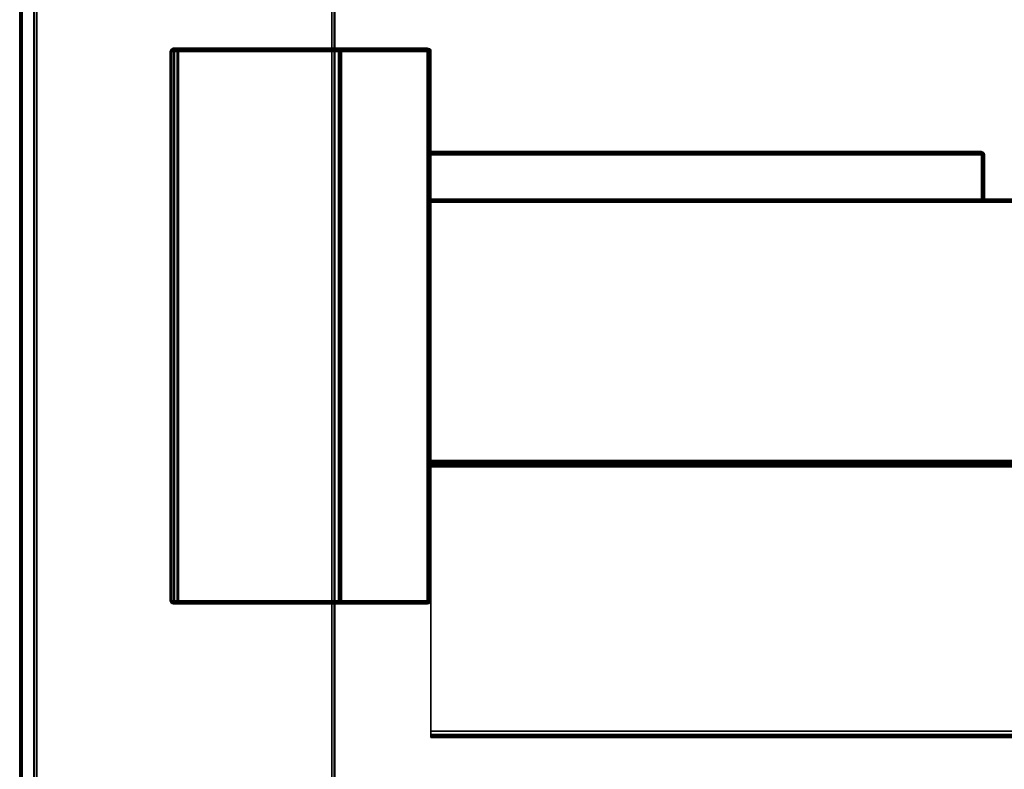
# Model space of a CAD drawing. Header units: inches. Extents: x 82 to 767, y -5 to 263.
# Tile 96 of 256: x 575.07 to 581.5, y 109.93 to 114.84. Entities that reach past the tile are written whole.
import ezdxf
from ezdxf.enums import TextEntityAlignment as Align

# ---------------------------------------------------------------- set-up
doc = ezdxf.new("R2010")
doc.units = ezdxf.units.IN
doc.header["$MEASUREMENT"] = 0
for name, color, linetype in [('A-FURN-3-COLLECTION-NAAN-TABLE-BASE-BRACKETS', 253, 'Continuous'), ('A-FURN-3-COLLECTION-NAAN-TABLE-BASE-LEGS-HORIZONTAL', 45, 'Continuous'), ('A-FURN-3-COLLECTION-NAAN-TABLE-RAIL-FIXED', 9, 'Continuous'), ('A-FURN-3-COLLECTION-NAAN-TABLE-TOP-EDGE', 33, 'Continuous'), ('A-FURN-3-COLLECTION-NAAN-TABLE-TOP-SURFACE-BOTTOM', 33, 'Continuous'), ('A-FURN-3-COLLECTION-NAAN-TABLE-TOP-SURFACE-TOP', 33, 'Continuous'), ('A-FURN-HAWORTH-ATT', 7, 'Continuous')]:
    doc.layers.add(name, color=color, linetype=linetype)
doc.styles.get("Standard").update_dxf_attribs({"font": 'arial.ttf'})

# ---------------------------------------------------------------- blocks, each defined once
blk = doc.blocks.new('HCCS-NNTC-2F-3D-3')
at = {"layer": 'A-FURN-3-COLLECTION-NAAN-TABLE-BASE-BRACKETS'}
for points, invisible_edges in [([(-46.2415, -9.0824, 26.3767), (-46.2436, -9.0824, 26.3437), (-46.2468, -9.0824, 26.3605), (-46.2415, -9.0824, 26.3767)], 1), ([(-46.229, -9.0824, 26.3884), (-46.2328, -9.0824, 26.3305), (-46.2436, -9.0824, 26.3437), (-46.2415, -9.0824, 26.3767)], 5), ([(-46.2124, -9.0824, 26.3927), (-46.2169, -9.0824, 26.3241), (-46.2328, -9.0824, 26.3305), (-46.229, -9.0824, 26.3884)], 5), ([(-44.5827, -9.0824, 26.109), (-46.2169, -9.0824, 26.3241), (-46.2124, -9.0824, 26.3927), (-45.1461, -9.0824, 26.3927)], 10), ([(-44.5827, -9.0824, 28.4094), (-44.5827, -9.0824, 26.109), (-45.1461, -9.0824, 26.3927), (-45.1461, -9.0824, 28.4094)], 2), ([(-44.5827, -12.6959, 28.4094), (-44.5827, -9.0824, 28.4094), (-45.1461, -9.0824, 28.4094), (-45.1461, -12.6959, 28.4094)], 1), ([(-40.9612, -10.0682, 28.4094), (-40.9612, -9.7785, 28.4094), (-44.5827, -9.7785, 28.4094), (-44.5827, -10.0682, 28.4094)], 4), ([(-44.5827, -10.0682, 28.4094), (-44.5727, -10.0682, 28.4067), (-44.5626, -10.0682, 28.3893), (-40.9612, -10.0682, 28.4094)], 6), ([(-44.5727, -10.0682, 28.4067), (-44.5653, -10.0682, 28.3993), (-44.5653, -10.0682, 28.3993), (-44.5626, -10.0682, 28.3893)], 8), ([(-44.5626, -10.0682, 28.3893), (-44.5626, -10.0682, 26.4749), (-40.9612, -10.0682, 26.4749), (-40.9612, -10.0682, 28.4094)], 12), ([(-40.9612, -10.0682, 26.4749), (-40.9511, -10.0682, 26.4776), (-40.9511, -10.0682, 28.4066), (-40.9612, -10.0682, 28.4094)], 10), ([(-40.9511, -10.0682, 26.4776), (-40.9438, -10.0682, 26.485), (-40.9438, -10.0682, 28.3993), (-40.9511, -10.0682, 28.4066)], 10), ([(-40.9438, -10.0682, 26.485), (-40.941, -10.0682, 26.495), (-40.941, -10.0682, 28.3893), (-40.9438, -10.0682, 28.3993)], 8), ([(-46.2415, -12.716, 26.3767), (-46.2468, -12.716, 26.3605), (-46.2436, -12.716, 26.3437), (-46.2415, -12.716, 26.3767)], 4), ([(-46.2415, -12.716, 26.3767), (-46.2436, -12.716, 26.3437), (-46.2328, -12.716, 26.3305), (-46.229, -12.716, 26.3884)], 5), ([(-46.229, -12.716, 26.3884), (-46.2328, -12.716, 26.3305), (-46.2169, -12.716, 26.3241), (-46.2124, -12.716, 26.3927)], 5), ([(-45.1461, -12.716, 26.3927), (-46.2124, -12.716, 26.3927), (-46.2169, -12.716, 26.3241), (-44.5827, -12.716, 26.109)], 10), ([(-45.1461, -12.716, 28.3893), (-45.1461, -12.716, 26.3927), (-44.5827, -12.716, 26.109), (-44.5827, -12.716, 28.3893)], 2)]:
    blk.add_3dface(points, dxfattribs=dict(at, invisible_edges=invisible_edges))
for points in [[(-46.2196, -12.6959, 26.3042), (-46.2196, -9.1025, 26.3042), (-44.5854, -9.1025, 26.089), (-44.5854, -12.6959, 26.089)], [(-45.1662, -9.1025, 26.4128), (-46.2124, -9.1025, 26.4128), (-46.2124, -12.6959, 26.4128), (-45.1662, -12.6959, 26.4128)], [(-45.1662, -9.1025, 28.3893), (-45.1662, -9.1025, 26.4128), (-45.1662, -12.6959, 26.4128), (-45.1662, -12.6959, 28.3893)], [(-44.5626, -12.6959, 28.3893), (-44.5626, -12.6959, 26.109), (-44.5626, -9.1025, 26.109), (-44.5626, -9.1025, 28.3893)], [(-40.9612, -9.7584, 28.3893), (-40.9612, -9.7584, 26.495), (-44.5626, -9.7584, 26.495), (-44.5626, -9.7584, 28.3893)], [(-44.5626, -10.0682, 26.4749), (-44.5626, -9.7785, 26.4749), (-40.9612, -9.7785, 26.4749), (-40.9612, -10.0682, 26.4749)], [(-40.941, -10.0682, 28.3893), (-40.941, -10.0682, 26.495), (-40.941, -9.7785, 26.495), (-40.941, -9.7785, 28.3893)]]:
    blk.add_3dface(points, dxfattribs=at)
at = {"layer": 'A-FURN-3-COLLECTION-NAAN-TABLE-RAIL-FIXED'}
for points, invisible_edges in [([(-44.5626, -10.0682, 26.3974), (-44.5626, -10.0709, 26.3873), (-44.5626, -11.7958, 26.3873), (-44.5626, -11.7985, 26.3974)], 10), ([(-44.5626, -10.0682, 28.3893), (-44.5626, -10.0682, 26.3974), (-44.5626, -11.7985, 26.3974), (-44.5626, -11.7985, 28.2887)], 10), ([(-44.5626, -10.0709, 28.3993), (-44.5626, -10.0682, 28.3893), (-44.5626, -11.7985, 28.2887), (-44.5626, -11.8012, 28.2987)], 10), ([(-44.5626, -10.0709, 26.3873), (-44.5626, -10.0783, 26.38), (-44.5626, -11.7885, 26.38), (-44.5626, -11.7958, 26.3873)], 10), ([(-44.5626, -10.0783, 28.4067), (-44.5626, -10.0709, 28.3993), (-44.5626, -11.8012, 28.2987), (-44.5626, -11.8086, 28.3061)], 10), ([(-44.5626, -10.0883, 28.4094), (-44.5626, -10.0783, 28.4067), (-44.5626, -11.8086, 28.3061), (-44.5626, -11.8187, 28.3088)], 10), ([(-44.5626, -10.0783, 26.38), (-44.5626, -10.0883, 26.3773), (-44.5626, -11.7784, 26.3773), (-44.5626, -11.7885, 26.38)], 8), ([(-44.5626, -10.0883, 28.4094), (-44.5626, -11.8187, 28.3088), (-44.5626, -13.5691, 28.404), (-44.5626, -13.549, 28.4094)], 3), ([(-44.5626, -11.8187, 28.3088), (-44.5626, -13.5691, 28.3088), (-44.5626, -13.5838, 28.3893), (-44.5626, -13.5691, 28.404)], 10), ([(-44.5626, -13.5691, 28.3088), (-44.5626, -13.5791, 28.3115), (-44.5626, -13.5892, 28.3691), (-44.5626, -13.5838, 28.3893)], 10), ([(-44.5626, -13.5791, 28.3115), (-44.5626, -13.5865, 28.3188), (-44.5626, -13.5892, 28.3289), (-44.5626, -13.5892, 28.3691)], 8)]:
    blk.add_3dface(points, dxfattribs=dict(at, invisible_edges=invisible_edges))
at = {"layer": 'A-FURN-3-COLLECTION-NAAN-TABLE-TOP-SURFACE-BOTTOM'}
blk.add_3dface([(-47.2345, -18.6845, 28.4094), (-47.2345, 18.6845, 28.4094), (47.2345, 18.6845, 28.4094), (47.2345, -18.6845, 28.4094)], dxfattribs=at)
at = {"layer": 'A-FURN-3-COLLECTION-NAAN-TABLE-TOP-SURFACE-TOP'}
blk.add_3dface([(-47.2345, 18.6845, 29), (-47.2345, -18.6845, 29), (47.2345, -18.6845, 29), (47.2345, 18.6845, 29)], dxfattribs=at)
at = {"layer": 'A-FURN-HAWORTH-ATT', "flags": 1}
for tag, p in [('HAWMC', (0, 0)), ('HAWPN', (0, -0.1667)), ('HAWSN', (0, -0.3333))]:
    blk.add_attdef(tag, text='', height=0.1, dxfattribs=at).set_placement(p, align=Align.TOP_CENTER)
at = {"layer": 'A-FURN-3-COLLECTION-NAAN-TABLE-BASE-BRACKETS'}
mesh = blk.add_polymesh((4, 13), dxfattribs=at)
for k, corner in enumerate([(-44.5854, -9.1025, 26.089), (-44.5854, -9.1025, 26.089), (-44.5854, -9.1025, 26.089), (-44.5854, -9.1025, 26.089), (-46.2196, -9.1025, 26.3042), (-46.2447, -9.1025, 26.3143), (-46.2619, -9.1025, 26.3352), (-46.2669, -9.1025, 26.3618), (-46.2584, -9.1025, 26.3875), (-46.2387, -9.1025, 26.4061), (-46.2124, -9.1025, 26.4128), (-45.1662, -9.1025, 26.4128), (-45.1662, -9.1025, 28.3893), (-44.5742, -9.1025, 26.0907), (-44.5738, -9.0978, 26.0915), (-44.5774, -9.0939, 26.0915), (-44.585, -9.0924, 26.0917), (-46.2192, -9.0924, 26.3068), (-46.2419, -9.0924, 26.3163), (-46.2574, -9.0924, 26.3362), (-46.2618, -9.0924, 26.3615), (-46.2541, -9.0924, 26.386), (-46.2362, -9.0924, 26.4036), (-46.2124, -9.0924, 26.4101), (-45.163, -9.0916, 26.4096), (-45.1641, -9.0936, 28.3982), (-44.5658, -9.1025, 26.0982), (-44.567, -9.0949, 26.0988), (-44.5729, -9.088, 26.0988), (-44.5841, -9.0851, 26.099), (-46.2183, -9.0851, 26.3142), (-46.2365, -9.0851, 26.3222), (-46.2488, -9.0851, 26.3392), (-46.2523, -9.0851, 26.3609), (-46.246, -9.0851, 26.3819), (-46.2316, -9.0851, 26.3971), (-46.2124, -9.0851, 26.4027), (-45.1559, -9.085, 26.4025), (-45.1575, -9.0859, 28.4058), (-44.5626, -9.1025, 26.109), (-44.5627, -9.0924, 26.1088), (-44.5701, -9.0851, 26.1088), (-44.5827, -9.0824, 26.109), (-46.2169, -9.0824, 26.3241), (-46.2328, -9.0824, 26.3305), (-46.2436, -9.0824, 26.3437), (-46.2468, -9.0824, 26.3605), (-46.2415, -9.0824, 26.3767), (-46.229, -9.0824, 26.3884), (-46.2124, -9.0824, 26.3927), (-45.1461, -9.0824, 26.3927), (-45.1461, -9.0824, 28.4094)]):
    mesh.set_mesh_vertex(divmod(k, 13), corner)
mesh = blk.add_polymesh((2, 7), dxfattribs=at)
for k, corner in enumerate([(-46.2196, -12.6959, 26.3042), (-46.2447, -12.6959, 26.3143), (-46.2619, -12.6959, 26.3352), (-46.2669, -12.6959, 26.3618), (-46.2584, -12.6959, 26.3875), (-46.2387, -12.6959, 26.4061), (-46.2124, -12.6959, 26.4128), (-46.2196, -9.1025, 26.3042), (-46.2447, -9.1025, 26.3143), (-46.2619, -9.1025, 26.3352), (-46.2669, -9.1025, 26.3618), (-46.2584, -9.1025, 26.3875), (-46.2387, -9.1025, 26.4061), (-46.2124, -9.1025, 26.4128)]):
    mesh.set_mesh_vertex(divmod(k, 7), corner)
mesh = blk.add_polymesh((10, 4), dxfattribs=at)
for k, corner in enumerate([(-45.1461, -9.0824, 28.4094), (-45.1575, -9.0859, 28.4058), (-45.1641, -9.0936, 28.3982), (-45.1662, -9.1025, 28.3893), (-45.1461, -12.6959, 28.4094), (-45.1562, -12.6959, 28.4067), (-45.1635, -12.6959, 28.3993), (-45.1662, -12.6959, 28.3893), (-45.1461, -12.6959, 28.4094), (-45.1548, -12.7009, 28.4067), (-45.1612, -12.7046, 28.3993), (-45.1635, -12.7059, 28.3893), (-45.1461, -12.6959, 28.4094), (-45.1511, -12.7046, 28.4067), (-45.1548, -12.711, 28.3993), (-45.1562, -12.7133, 28.3893), (-45.1461, -12.6959, 28.4094), (-45.1461, -12.7059, 28.4067), (-45.1461, -12.7133, 28.3993), (-45.1461, -12.716, 28.3893), (-44.5827, -12.6959, 28.4094), (-44.5827, -12.7059, 28.4067), (-44.5827, -12.7133, 28.3993), (-44.5827, -12.716, 28.3893), (-44.5827, -12.6959, 28.4094), (-44.5777, -12.7046, 28.4067), (-44.574, -12.711, 28.3993), (-44.5727, -12.7133, 28.3893), (-44.5827, -12.6959, 28.4094), (-44.574, -12.7009, 28.4067), (-44.5676, -12.7046, 28.3993), (-44.5653, -12.7059, 28.3893), (-44.5827, -12.6959, 28.4094), (-44.5727, -12.6959, 28.4067), (-44.5653, -12.6959, 28.3993), (-44.5626, -12.6959, 28.3893), (-44.5827, -10.0682, 28.4094), (-44.5727, -10.0682, 28.4067), (-44.5653, -10.0682, 28.3993), (-44.5626, -10.0682, 28.3893)]):
    mesh.set_mesh_vertex(divmod(k, 4), corner)
mesh = blk.add_polymesh((2, 4), dxfattribs=at)
for k, corner in enumerate([(-44.5626, -12.6959, 26.109), (-44.5658, -12.6959, 26.0982), (-44.5742, -12.6959, 26.0907), (-44.5854, -12.6959, 26.089), (-44.5626, -9.1025, 26.109), (-44.5658, -9.1025, 26.0982), (-44.5742, -9.1025, 26.0907), (-44.5854, -9.1025, 26.089)]):
    mesh.set_mesh_vertex(divmod(k, 4), corner)
mesh = blk.add_polymesh((3, 4), dxfattribs=at)
for k, corner in enumerate([(-44.5626, -9.1025, 26.109), (-44.5627, -9.0924, 26.1088), (-44.5701, -9.0851, 26.1088), (-44.5827, -9.0824, 26.109), (-44.5626, -9.1025, 28.3893), (-44.5653, -9.0926, 28.3991), (-44.5719, -9.0855, 28.4062), (-44.5827, -9.0824, 28.4094), (-44.5626, -9.7584, 28.3893), (-44.5661, -9.7619, 28.4007), (-44.5738, -9.7696, 28.4072), (-44.5827, -9.7785, 28.4094)]):
    mesh.set_mesh_vertex(divmod(k, 4), corner)
mesh = blk.add_polymesh((6, 4), dxfattribs=at)
for k, corner in enumerate([(-40.9612, -10.0682, 28.4094), (-40.9511, -10.0682, 28.4066), (-40.9438, -10.0682, 28.3993), (-40.941, -10.0682, 28.3893), (-40.9612, -9.7785, 28.4094), (-40.9511, -9.7785, 28.4067), (-40.9437, -9.7785, 28.3993), (-40.941, -9.7785, 28.3893), (-40.9612, -9.7785, 28.4094), (-40.9525, -9.7735, 28.4067), (-40.9461, -9.7698, 28.3993), (-40.9437, -9.7684, 28.3893), (-40.9612, -9.7785, 28.4094), (-40.9561, -9.7698, 28.4067), (-40.9525, -9.7634, 28.3993), (-40.9511, -9.7611, 28.3893), (-40.9612, -9.7785, 28.4094), (-40.9612, -9.7684, 28.4067), (-40.9612, -9.7611, 28.3993), (-40.9612, -9.7584, 28.3893), (-44.5827, -9.7785, 28.4094), (-44.5738, -9.7696, 28.4072), (-44.5661, -9.7619, 28.4007), (-44.5626, -9.7584, 28.3893)]):
    mesh.set_mesh_vertex(divmod(k, 4), corner)
mesh = blk.add_polymesh((6, 4), dxfattribs=at)
for k, corner in enumerate([(-40.941, -10.0682, 26.495), (-40.9438, -10.0682, 26.485), (-40.9511, -10.0682, 26.4776), (-40.9612, -10.0682, 26.4749), (-40.941, -9.7785, 26.495), (-40.9437, -9.7785, 26.485), (-40.9511, -9.7785, 26.4776), (-40.9612, -9.7785, 26.4749), (-40.9437, -9.7684, 26.495), (-40.9461, -9.7698, 26.485), (-40.9525, -9.7735, 26.4776), (-40.9612, -9.7785, 26.4749), (-40.9511, -9.7611, 26.495), (-40.9525, -9.7634, 26.485), (-40.9561, -9.7698, 26.4776), (-40.9612, -9.7785, 26.4749), (-40.9612, -9.7584, 26.495), (-40.9612, -9.7611, 26.485), (-40.9612, -9.7684, 26.4776), (-40.9612, -9.7785, 26.4749), (-44.5626, -9.7584, 26.495), (-44.5626, -9.7611, 26.485), (-44.5626, -9.7684, 26.4776), (-44.5626, -9.7785, 26.4749)]):
    mesh.set_mesh_vertex(divmod(k, 4), corner)
mesh = blk.add_polymesh((2, 4), dxfattribs=at)
for k, corner in enumerate([(-40.9612, -9.7584, 28.3893), (-40.9511, -9.7611, 28.3893), (-40.9437, -9.7684, 28.3893), (-40.941, -9.7785, 28.3893), (-40.9612, -9.7584, 26.495), (-40.9511, -9.7611, 26.495), (-40.9437, -9.7684, 26.495), (-40.941, -9.7785, 26.495)]):
    mesh.set_mesh_vertex(divmod(k, 4), corner)
mesh = blk.add_polymesh((4, 13), dxfattribs=at)
for k, corner in enumerate([(-44.5626, -12.6959, 26.109), (-44.5655, -12.7058, 26.109), (-44.5728, -12.7131, 26.109), (-44.5854, -12.716, 26.1092), (-46.2169, -12.716, 26.3241), (-46.2328, -12.716, 26.3305), (-46.2436, -12.716, 26.3437), (-46.2468, -12.716, 26.3605), (-46.2415, -12.716, 26.3767), (-46.229, -12.716, 26.3884), (-46.2124, -12.716, 26.3927), (-45.1461, -12.716, 26.3927), (-45.1461, -12.716, 28.3893), (-44.5658, -12.6959, 26.0982), (-44.5684, -12.7033, 26.0982), (-44.5756, -12.7104, 26.0982), (-44.5854, -12.7133, 26.0991), (-46.2183, -12.7133, 26.3142), (-46.2365, -12.7133, 26.3222), (-46.2488, -12.7133, 26.3392), (-46.2523, -12.7133, 26.3609), (-46.246, -12.7133, 26.3819), (-46.2316, -12.7133, 26.3971), (-46.2124, -12.7133, 26.4027), (-45.155, -12.7139, 26.4016), (-45.1562, -12.7133, 28.3893), (-44.5742, -12.6959, 26.0907), (-44.5757, -12.7014, 26.0907), (-44.5798, -12.7055, 26.0907), (-44.5854, -12.7059, 26.0918), (-46.2192, -12.7059, 26.3068), (-46.2419, -12.7059, 26.3163), (-46.2574, -12.7059, 26.3362), (-46.2618, -12.7059, 26.3615), (-46.2541, -12.7059, 26.386), (-46.2362, -12.7059, 26.4036), (-46.2124, -12.7059, 26.4101), (-45.1627, -12.7073, 26.4093), (-45.1635, -12.7059, 28.3893), (-44.5854, -12.6959, 26.089), (-44.5854, -12.6959, 26.089), (-44.5854, -12.6959, 26.089), (-44.5854, -12.6959, 26.089), (-46.2196, -12.6959, 26.3042), (-46.2447, -12.6959, 26.3143), (-46.2619, -12.6959, 26.3352), (-46.2669, -12.6959, 26.3618), (-46.2584, -12.6959, 26.3875), (-46.2387, -12.6959, 26.4061), (-46.2124, -12.6959, 26.4128), (-45.1662, -12.6959, 26.4128), (-45.1662, -12.6959, 28.3893)]):
    mesh.set_mesh_vertex(divmod(k, 13), corner)
mesh = blk.add_polymesh((4, 2), dxfattribs=at)
for k, corner in enumerate([(-44.5827, -12.716, 28.3893), (-44.5854, -12.716, 26.1092), (-44.5727, -12.7133, 28.3893), (-44.5728, -12.7131, 26.109), (-44.5653, -12.7059, 28.3893), (-44.5655, -12.7058, 26.109), (-44.5626, -12.6959, 28.3893), (-44.5626, -12.6959, 26.109)]):
    mesh.set_mesh_vertex(divmod(k, 2), corner)
at = {"layer": 'A-FURN-3-COLLECTION-NAAN-TABLE-BASE-LEGS-HORIZONTAL'}
mesh = blk.add_polymesh((2, 12), dxfattribs=dict(at, n_close=True))
for k, corner in enumerate([(-47.1582, 16.6436, 26.4603), (-47.1532, 16.6288, 26.4455), (-47.1385, 16.6239, 26.4406), (-45.2091, 16.6239, 26.4406), (-45.1944, 16.6288, 26.4455), (-45.1894, 16.6436, 26.4603), (-45.1894, 18.5729, 28.3897), (-45.1943, 18.5877, 28.4045), (-45.2091, 18.5926, 28.4094), (-47.1385, 18.5926, 28.4094), (-47.1532, 18.5877, 28.4045), (-47.1582, 18.5729, 28.3897), (-47.1581, -16.6584, 26.4603), (-47.1532, -16.6437, 26.4455), (-47.1382, -16.6387, 26.4406), (-45.2091, -16.6387, 26.4406), (-45.1943, -16.6437, 26.4455), (-45.1894, -16.6584, 26.4603), (-45.1894, -18.5878, 28.3897), (-45.1943, -18.6026, 28.4045), (-45.2091, -18.6075, 28.4094), (-47.1385, -18.6075, 28.4094), (-47.1532, -18.6026, 28.4045), (-47.1582, -18.5878, 28.3897)]):
    mesh.set_mesh_vertex(divmod(k, 12), corner)
at = {"layer": 'A-FURN-3-COLLECTION-NAAN-TABLE-RAIL-FIXED'}
mesh = blk.add_polymesh((25, 2), dxfattribs=at)
for k, corner in enumerate([(44.5626, -13.5691, 28.3088), (-44.5626, -13.5691, 28.3088), (44.5626, -11.8187, 28.3088), (-44.5626, -11.8187, 28.3088), (44.5626, -11.8086, 28.3061), (-44.5626, -11.8086, 28.3061), (44.5626, -11.8012, 28.2987), (-44.5626, -11.8012, 28.2987), (44.5626, -11.7985, 28.2887), (-44.5626, -11.7985, 28.2887), (44.5626, -11.7985, 26.3974), (-44.5626, -11.7985, 26.3974), (44.5626, -11.7958, 26.3873), (-44.5626, -11.7958, 26.3873), (44.5626, -11.7885, 26.38), (-44.5626, -11.7885, 26.38), (44.5626, -11.7784, 26.3773), (-44.5626, -11.7784, 26.3773), (44.5626, -10.0883, 26.3773), (-44.5626, -10.0883, 26.3773), (44.5626, -10.0783, 26.38), (-44.5626, -10.0783, 26.38), (44.5626, -10.0709, 26.3873), (-44.5626, -10.0709, 26.3873), (44.5626, -10.0682, 26.3974), (-44.5626, -10.0682, 26.3974), (44.5626, -10.0682, 28.3893), (-44.5626, -10.0682, 28.3893), (44.5626, -10.0709, 28.3993), (-44.5626, -10.0709, 28.3993), (44.5626, -10.0783, 28.4067), (-44.5626, -10.0783, 28.4067), (44.5626, -10.0883, 28.4094), (-44.5626, -10.0883, 28.4094), (44.5626, -13.549, 28.4094), (-44.5626, -13.549, 28.4094), (44.5626, -13.5691, 28.404), (-44.5626, -13.5691, 28.404), (44.5626, -13.5838, 28.3893), (-44.5626, -13.5838, 28.3893), (44.5626, -13.5892, 28.3691), (-44.5626, -13.5892, 28.3691), (44.5626, -13.5892, 28.3289), (-44.5626, -13.5892, 28.3289), (44.5626, -13.5865, 28.3188), (-44.5626, -13.5865, 28.3188), (44.5626, -13.5791, 28.3115), (-44.5626, -13.5791, 28.3115), (44.5626, -13.5691, 28.3088), (-44.5626, -13.5691, 28.3088)]):
    mesh.set_mesh_vertex(divmod(k, 2), corner)
at = {"layer": 'A-FURN-3-COLLECTION-NAAN-TABLE-TOP-EDGE'}
mesh = blk.add_polymesh((21, 10), dxfattribs=at)
for k, corner in enumerate([(47.2345, -18.6845, 29), (47.2369, -18.6902, 28.9992), (47.2389, -18.6952, 28.9961), (47.2401, -18.6981, 28.9907), (47.2407, -18.6992, 28.9845), (47.2407, -18.6992, 28.4249), (47.2401, -18.6981, 28.4187), (47.2389, -18.6952, 28.4133), (47.2369, -18.6902, 28.4102), (47.2345, -18.6845, 28.4094), (47.2345, -18.6845, 29), (47.2389, -18.6889, 28.9992), (47.2427, -18.6927, 28.9961), (47.2449, -18.6949, 28.9907), (47.2461, -18.6961, 28.9845), (47.2461, -18.6961, 28.4249), (47.2449, -18.6949, 28.4187), (47.2427, -18.6927, 28.4133), (47.2389, -18.6889, 28.4102), (47.2345, -18.6845, 28.4094), (47.2345, -18.6845, 29), (47.2402, -18.6869, 28.9992), (47.2452, -18.6889, 28.9961), (47.2481, -18.6901, 28.9907), (47.2492, -18.6907, 28.9845), (47.2492, -18.6907, 28.4249), (47.2481, -18.6901, 28.4187), (47.2452, -18.6889, 28.4133), (47.2402, -18.6869, 28.4102), (47.2345, -18.6845, 28.4094), (47.2345, -18.6845, 29), (47.2407, -18.6845, 28.9992), (47.2461, -18.6845, 28.9961), (47.2492, -18.6845, 28.9907), (47.25, -18.6845, 28.9845), (47.25, -18.6845, 28.4249), (47.2492, -18.6845, 28.4187), (47.2461, -18.6845, 28.4133), (47.2407, -18.6845, 28.4102), (47.2345, -18.6845, 28.4094), (47.2345, 18.6845, 29), (47.2407, 18.6845, 28.9992), (47.2461, 18.6845, 28.9961), (47.2492, 18.6845, 28.9907), (47.25, 18.6845, 28.9845), (47.25, 18.6845, 28.4249), (47.2492, 18.6845, 28.4187), (47.2461, 18.6845, 28.4133), (47.2407, 18.6845, 28.4102), (47.2345, 18.6845, 28.4094), (47.2345, 18.6845, 29), (47.2402, 18.6869, 28.9992), (47.2452, 18.6889, 28.9961), (47.2481, 18.6901, 28.9907), (47.2492, 18.6907, 28.9845), (47.2492, 18.6907, 28.4249), (47.2481, 18.6901, 28.4187), (47.2452, 18.6889, 28.4133), (47.2402, 18.6869, 28.4102), (47.2345, 18.6845, 28.4094), (47.2345, 18.6845, 29), (47.2389, 18.6889, 28.9992), (47.2427, 18.6927, 28.9961), (47.2449, 18.6949, 28.9907), (47.2461, 18.6961, 28.9845), (47.2461, 18.6961, 28.4249), (47.2449, 18.6949, 28.4187), (47.2427, 18.6927, 28.4133), (47.2389, 18.6889, 28.4102), (47.2345, 18.6845, 28.4094), (47.2345, 18.6845, 29), (47.2369, 18.6902, 28.9992), (47.2389, 18.6952, 28.9961), (47.2401, 18.6981, 28.9907), (47.2407, 18.6992, 28.9845), (47.2407, 18.6992, 28.4249), (47.2401, 18.6981, 28.4187), (47.2389, 18.6952, 28.4133), (47.2369, 18.6902, 28.4102), (47.2345, 18.6845, 28.4094), (47.2345, 18.6845, 29), (47.2345, 18.6907, 28.9992), (47.2345, 18.6961, 28.9961), (47.2345, 18.6992, 28.9907), (47.2345, 18.7, 28.9845), (47.2345, 18.7, 28.4249), (47.2345, 18.6992, 28.4187), (47.2345, 18.6961, 28.4133), (47.2345, 18.6907, 28.4102), (47.2345, 18.6845, 28.4094), (-47.2345, 18.6845, 29), (-47.2345, 18.6907, 28.9992), (-47.2345, 18.6961, 28.9961), (-47.2345, 18.6992, 28.9907), (-47.2345, 18.7, 28.9845), (-47.2345, 18.7, 28.4249), (-47.2345, 18.6992, 28.4187), (-47.2345, 18.6961, 28.4133), (-47.2345, 18.6907, 28.4102), (-47.2345, 18.6845, 28.4094), (-47.2345, 18.6845, 29), (-47.2369, 18.6902, 28.9992), (-47.2389, 18.6952, 28.9961), (-47.2401, 18.6981, 28.9907), (-47.2407, 18.6992, 28.9845), (-47.2407, 18.6992, 28.4249), (-47.2401, 18.6981, 28.4187), (-47.2389, 18.6952, 28.4133), (-47.2369, 18.6902, 28.4102), (-47.2345, 18.6845, 28.4094), (-47.2345, 18.6845, 29), (-47.2389, 18.6889, 28.9992), (-47.2427, 18.6927, 28.9961), (-47.2449, 18.6949, 28.9907), (-47.2461, 18.6961, 28.9845), (-47.2461, 18.6961, 28.4249), (-47.2449, 18.6949, 28.4187), (-47.2427, 18.6927, 28.4133), (-47.2389, 18.6889, 28.4102), (-47.2345, 18.6845, 28.4094), (-47.2345, 18.6845, 29), (-47.2402, 18.6869, 28.9992), (-47.2452, 18.6889, 28.9961), (-47.2481, 18.6901, 28.9907), (-47.2492, 18.6907, 28.9845), (-47.2492, 18.6907, 28.4249), (-47.2481, 18.6901, 28.4187), (-47.2452, 18.6889, 28.4133), (-47.2402, 18.6869, 28.4102), (-47.2345, 18.6845, 28.4094), (-47.2345, 18.6845, 29), (-47.2407, 18.6845, 28.9992), (-47.2461, 18.6845, 28.9961), (-47.2492, 18.6845, 28.9907), (-47.25, 18.6845, 28.9845), (-47.25, 18.6845, 28.4249), (-47.2492, 18.6845, 28.4187), (-47.2461, 18.6845, 28.4133), (-47.2407, 18.6845, 28.4102), (-47.2345, 18.6845, 28.4094), (-47.2345, -18.6845, 29), (-47.2407, -18.6845, 28.9992), (-47.2461, -18.6845, 28.9961), (-47.2492, -18.6845, 28.9907), (-47.25, -18.6845, 28.9845), (-47.25, -18.6845, 28.4249), (-47.2492, -18.6845, 28.4187), (-47.2461, -18.6845, 28.4133), (-47.2407, -18.6845, 28.4102), (-47.2345, -18.6845, 28.4094), (-47.2345, -18.6845, 29), (-47.2402, -18.6869, 28.9992), (-47.2452, -18.6889, 28.9961), (-47.2481, -18.6901, 28.9907), (-47.2492, -18.6907, 28.9845), (-47.2492, -18.6907, 28.4249), (-47.2481, -18.6901, 28.4187), (-47.2452, -18.6889, 28.4133), (-47.2402, -18.6869, 28.4102), (-47.2345, -18.6845, 28.4094), (-47.2345, -18.6845, 29), (-47.2389, -18.6889, 28.9992), (-47.2427, -18.6927, 28.9961), (-47.2449, -18.6949, 28.9907), (-47.2461, -18.6961, 28.9845), (-47.2461, -18.6961, 28.4249), (-47.2449, -18.6949, 28.4187), (-47.2427, -18.6927, 28.4133), (-47.2389, -18.6889, 28.4102), (-47.2345, -18.6845, 28.4094), (-47.2345, -18.6845, 29), (-47.2369, -18.6902, 28.9992), (-47.2389, -18.6952, 28.9961), (-47.2401, -18.6981, 28.9907), (-47.2407, -18.6992, 28.9845), (-47.2407, -18.6992, 28.4249), (-47.2401, -18.6981, 28.4187), (-47.2389, -18.6952, 28.4133), (-47.2369, -18.6902, 28.4102), (-47.2345, -18.6845, 28.4094), (-47.2345, -18.6845, 29), (-47.2345, -18.6907, 28.9992), (-47.2345, -18.6961, 28.9961), (-47.2345, -18.6992, 28.9907), (-47.2345, -18.7, 28.9845), (-47.2345, -18.7, 28.4249), (-47.2345, -18.6992, 28.4187), (-47.2345, -18.6961, 28.4133), (-47.2345, -18.6907, 28.4102), (-47.2345, -18.6845, 28.4094), (47.2345, -18.6845, 29), (47.2345, -18.6907, 28.9992), (47.2345, -18.6961, 28.9961), (47.2345, -18.6992, 28.9907), (47.2345, -18.7, 28.9845), (47.2345, -18.7, 28.4249), (47.2345, -18.6992, 28.4187), (47.2345, -18.6961, 28.4133), (47.2345, -18.6907, 28.4102), (47.2345, -18.6845, 28.4094), (47.2345, -18.6845, 29), (47.2369, -18.6902, 28.9992), (47.2389, -18.6952, 28.9961), (47.2401, -18.6981, 28.9907), (47.2407, -18.6992, 28.9845), (47.2407, -18.6992, 28.4249), (47.2401, -18.6981, 28.4187), (47.2389, -18.6952, 28.4133), (47.2369, -18.6902, 28.4102), (47.2345, -18.6845, 28.4094)]):
    mesh.set_mesh_vertex(divmod(k, 10), corner)

msp = doc.modelspace()

# ---------------------------------------------------------------- block references
msp.add_blockref('HCCS-NNTC-2F-3D-3', (622.3161, 123.731))

doc.saveas('drawing.dxf')
